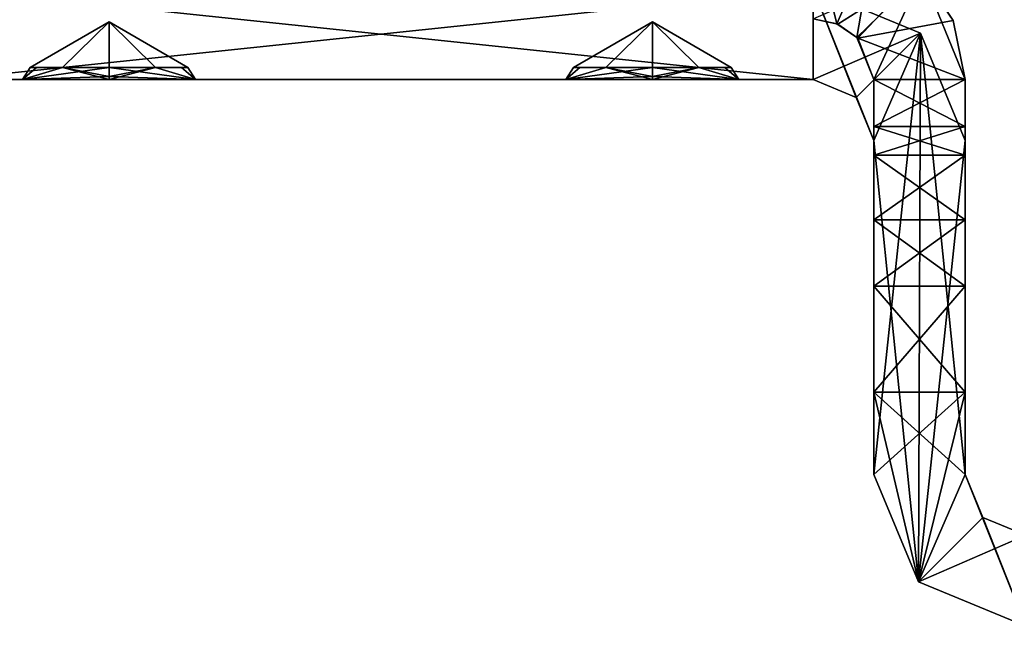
# Model space of a CAD drawing. Header units: millimetres. Extents: x -269 to 269, y -42 to 464.
# Tile 4 of 256: x -245.07 to -228.85, y -31.5 to -21.51. Entities that reach past the tile are written whole.
import ezdxf

# ---------------------------------------------------------------- set-up
doc = ezdxf.new("R2010")
doc.units = ezdxf.units.MM
doc.header["$LTSCALE"] = 65.185185
for name, color, linetype in [('449', 7, 'CONTINUOUS'), ('450', 7, 'CONTINUOUS'), ('451', 7, 'CONTINUOUS'), ('452', 7, 'CONTINUOUS'), ('453', 7, 'CONTINUOUS'), ('454', 7, 'CONTINUOUS'), ('455', 7, 'CONTINUOUS'), ('456', 7, 'CONTINUOUS'), ('457', 7, 'CONTINUOUS'), ('458', 7, 'CONTINUOUS'), ('459', 7, 'CONTINUOUS'), ('460', 7, 'CONTINUOUS'), ('461', 7, 'CONTINUOUS'), ('462', 7, 'CONTINUOUS'), ('546', 7, 'CONTINUOUS'), ('547', 7, 'CONTINUOUS'), ('568', 7, 'CONTINUOUS'), ('570', 7, 'CONTINUOUS'), ('579', 7, 'CONTINUOUS'), ('580', 7, 'CONTINUOUS'), ('581', 7, 'CONTINUOUS'), ('582', 7, 'CONTINUOUS'), ('588', 7, 'CONTINUOUS'), ('589', 7, 'CONTINUOUS'), ('590', 7, 'CONTINUOUS'), ('665', 7, 'CONTINUOUS'), ('666', 7, 'CONTINUOUS'), ('667', 7, 'CONTINUOUS'), ('668', 7, 'CONTINUOUS'), ('669', 7, 'CONTINUOUS'), ('670', 7, 'CONTINUOUS'), ('671', 7, 'CONTINUOUS'), ('672', 7, 'CONTINUOUS'), ('673', 7, 'CONTINUOUS'), ('674', 7, 'CONTINUOUS'), ('675', 7, 'CONTINUOUS'), ('676', 7, 'CONTINUOUS'), ('677', 7, 'CONTINUOUS'), ('678', 7, 'CONTINUOUS'), ('679', 7, 'CONTINUOUS'), ('680', 7, 'CONTINUOUS'), ('681', 7, 'CONTINUOUS'), ('682', 7, 'CONTINUOUS')]:
    doc.layers.add(name, color=color, linetype=linetype)

msp = doc.modelspace()

# ---------------------------------------------------------------- linework, layer by layer
at = {"layer": '449', "color": 250, "linetype": 'Continuous', "true_color": 0x404040}
for points in [[(-232, -21.5, -19.16), (-232, -21.5, -88.84), (-231.595, -21.586, -88.82), (-232, -21.5, -19.16)], [(-232, -21.5, -19.16), (-231.595, -21.586, -88.82), (-231.611, -21.579, -19.179), (-232, -21.5, -19.16)], [(-231.611, -21.579, -19.179), (-231.595, -21.586, -88.82), (-231.282, -21.804, -19.207), (-231.611, -21.579, -19.179)], [(-231.595, -21.586, -88.82), (-231.268, -21.819, -88.792), (-231.282, -21.804, -19.207), (-231.595, -21.586, -88.82)], [(-231.268, -21.819, -88.792), (-231, -22.5, -88.85), (-231.282, -21.804, -19.207), (-231.268, -21.819, -88.792)], [(-231.282, -21.804, -19.207), (-231, -22.5, -88.85), (-231, -22.5, -19.15), (-231.282, -21.804, -19.207)]]:
    msp.add_3dface(points, dxfattribs=at)
at = {"layer": '450', "color": 250, "linetype": 'Continuous', "true_color": 0x404040}
for points in [[(-231.595, -21.586, -88.82), (-232, -21.5, -88.84), (-230.24, -20.724, -88.794), (-231.595, -21.586, -88.82)], [(-231.268, -21.819, -88.792), (-231.595, -21.586, -88.82), (-230.24, -20.724, -88.794), (-231.268, -21.819, -88.792)], [(-229.698, -21.526, -88.79), (-231.268, -21.819, -88.792), (-230.24, -20.724, -88.794), (-229.698, -21.526, -88.79)], [(-229.5, -22.5, -88.85), (-231.268, -21.819, -88.792), (-229.698, -21.526, -88.79), (-229.5, -22.5, -88.85)], [(-231, -22.5, -88.85), (-231.268, -21.819, -88.792), (-229.5, -22.5, -88.85), (-231, -22.5, -88.85)]]:
    msp.add_3dface(points, dxfattribs=at)
at = {"layer": '451', "color": 250, "linetype": 'Continuous', "true_color": 0x404040}
for points in [[(-231, -22.5, -88.85), (-229.5, -22.5, -88.85), (-229.5, -23.269, -89.173), (-231, -22.5, -88.85)], [(-231, -22.5, -88.85), (-229.5, -23.269, -89.173), (-231, -23.269, -89.173), (-231, -22.5, -88.85)], [(-229.5, -23.746, -89.856), (-231, -23.746, -89.856), (-231, -23.269, -89.173), (-229.5, -23.746, -89.856)], [(-229.5, -23.269, -89.173), (-229.5, -23.746, -89.856), (-231, -23.269, -89.173), (-229.5, -23.269, -89.173)]]:
    msp.add_3dface(points, dxfattribs=at)
at = {"layer": '452', "color": 250, "linetype": 'Continuous', "true_color": 0x404040}
for points in [[(-231, -23.746, -89.856), (-229.5, -23.746, -89.856), (-229.5, -24.807, -92.968), (-231, -23.746, -89.856)], [(-231, -23.746, -89.856), (-229.5, -24.807, -92.968), (-231, -24.807, -92.968), (-231, -23.746, -89.856)]]:
    msp.add_3dface(points, dxfattribs=at)
at = {"layer": '453', "color": 250, "linetype": 'Continuous', "true_color": 0x404040}
for points in [[(-231, -24.807, -92.968), (-229.5, -24.807, -92.968), (-229.5, -25.901, -94.44), (-231, -24.807, -92.968)], [(-231, -24.807, -92.968), (-229.5, -25.901, -94.44), (-231, -25.901, -94.44), (-231, -24.807, -92.968)], [(-229.5, -27.647, -95), (-231, -27.647, -95), (-231, -25.901, -94.44), (-229.5, -27.647, -95)], [(-229.5, -25.901, -94.44), (-229.5, -27.647, -95), (-231, -25.901, -94.44), (-229.5, -25.901, -94.44)]]:
    msp.add_3dface(points, dxfattribs=at)
at = {"layer": '454', "color": 250, "linetype": 'Continuous', "true_color": 0x404040}
for points in [[(-231, -27.647, -95), (-229.5, -27.647, -95), (-231, -29, -95), (-231, -27.647, -95)], [(-231, -29, -95), (-229.5, -27.647, -95), (-230.268, -30.768, -95), (-231, -29, -95)], [(-230.268, -30.768, -95), (-229.5, -27.647, -95), (-229.5, -29, -95), (-230.268, -30.768, -95)], [(-229.207, -29.707, -95), (-230.268, -30.768, -95), (-229.5, -29, -95), (-229.207, -29.707, -95)], [(-228.5, -30, -95), (-230.268, -30.768, -95), (-229.207, -29.707, -95), (-228.5, -30, -95)], [(-228.5, -31.5, -95), (-230.268, -30.768, -95), (-228.5, -30, -95), (-228.5, -31.5, -95)]]:
    msp.add_3dface(points, dxfattribs=at)
at = {"layer": '455', "color": 250, "linetype": 'Continuous', "true_color": 0x404040}
for points in [[(-231, -29, -95), (-230.268, -30.768, -95), (-231, -29, -13), (-231, -29, -95)], [(-231, -29, -13), (-230.268, -30.768, -95), (-230.268, -30.768, -13), (-231, -29, -13)], [(-230.268, -30.768, -95), (-228.5, -31.5, -95), (-230.268, -30.768, -13), (-230.268, -30.768, -95)], [(-228.5, -31.5, -95), (-228.5, -31.5, -13), (-230.268, -30.768, -13), (-228.5, -31.5, -95)]]:
    msp.add_3dface(points, dxfattribs=at)
at = {"layer": '456', "color": 250, "linetype": 'Continuous', "true_color": 0x404040}
for points in [[(-231, -29, -13), (-230.268, -30.768, -13), (-231, -27.647, -13), (-231, -29, -13)], [(-231, -27.647, -13), (-230.268, -30.768, -13), (-229.5, -29, -13), (-231, -27.647, -13)], [(-229.5, -27.647, -13), (-231, -27.647, -13), (-229.5, -29, -13), (-229.5, -27.647, -13)], [(-230.268, -30.768, -13), (-228.5, -31.5, -13), (-229.5, -29, -13), (-230.268, -30.768, -13)], [(-229.5, -29, -13), (-228.5, -31.5, -13), (-229.207, -29.707, -13), (-229.5, -29, -13)], [(-229.207, -29.707, -13), (-228.5, -31.5, -13), (-228.5, -30, -13), (-229.207, -29.707, -13)]]:
    msp.add_3dface(points, dxfattribs=at)
at = {"layer": '457', "color": 250, "linetype": 'Continuous', "true_color": 0x404040}
for points in [[(-231, -22.5, -19.15), (-231, -22.5, -88.85), (-231, -23.269, -18.827), (-231, -22.5, -19.15)], [(-231, -22.5, -88.85), (-231, -23.269, -89.173), (-231, -29, -13), (-231, -22.5, -88.85)], [(-231, -22.5, -88.85), (-231, -29, -13), (-231, -23.269, -18.827), (-231, -22.5, -88.85)], [(-231, -23.269, -89.173), (-231, -23.746, -89.856), (-231, -29, -13), (-231, -23.269, -89.173)], [(-231, -23.269, -18.827), (-231, -29, -13), (-231, -23.746, -18.144), (-231, -23.269, -18.827)], [(-231, -23.746, -89.856), (-231, -24.807, -92.968), (-231, -29, -13), (-231, -23.746, -89.856)], [(-231, -23.746, -18.144), (-231, -29, -13), (-231, -24.807, -15.032), (-231, -23.746, -18.144)], [(-231, -24.807, -92.968), (-231, -25.901, -94.44), (-231, -29, -13), (-231, -24.807, -92.968)], [(-231, -24.807, -15.032), (-231, -29, -13), (-231, -25.901, -13.56), (-231, -24.807, -15.032)], [(-231, -25.901, -94.44), (-231, -27.647, -95), (-231, -29, -13), (-231, -25.901, -94.44)], [(-231, -29, -13), (-231, -27.647, -13), (-231, -25.901, -13.56), (-231, -29, -13)], [(-231, -27.647, -95), (-231, -29, -95), (-231, -29, -13), (-231, -27.647, -95)]]:
    msp.add_3dface(points, dxfattribs=at)
at = {"layer": '458', "color": 250, "linetype": 'Continuous', "true_color": 0x404040}
for points in [[(-231, -22.5, -19.15), (-231, -23.269, -18.827), (-229.5, -22.5, -19.15), (-231, -22.5, -19.15)], [(-229.5, -22.5, -19.15), (-231, -23.269, -18.827), (-229.5, -23.269, -18.827), (-229.5, -22.5, -19.15)], [(-231, -23.269, -18.827), (-231, -23.746, -18.144), (-229.5, -23.269, -18.827), (-231, -23.269, -18.827)], [(-229.5, -23.269, -18.827), (-231, -23.746, -18.144), (-229.5, -23.746, -18.144), (-229.5, -23.269, -18.827)]]:
    msp.add_3dface(points, dxfattribs=at)
at = {"layer": '459', "color": 250, "linetype": 'Continuous', "true_color": 0x404040}
for points in [[(-232, -20, -19.16), (-232, -21.5, -19.16), (-231.611, -21.579, -19.179), (-232, -20, -19.16)], [(-232, -20, -19.16), (-231.611, -21.579, -19.179), (-231.007, -20.206, -19.18), (-232, -20, -19.16)], [(-231.611, -21.579, -19.179), (-231.282, -21.804, -19.207), (-231.007, -20.206, -19.18), (-231.611, -21.579, -19.179)], [(-231.007, -20.206, -19.18), (-231.282, -21.804, -19.207), (-230.206, -20.759, -19.207), (-231.007, -20.206, -19.18)], [(-231.282, -21.804, -19.207), (-231, -22.5, -19.15), (-230.206, -20.759, -19.207), (-231.282, -21.804, -19.207)], [(-231, -22.5, -19.15), (-229.5, -22.5, -19.15), (-230.206, -20.759, -19.207), (-231, -22.5, -19.15)]]:
    msp.add_3dface(points, dxfattribs=at)
at = {"layer": '460', "color": 250, "linetype": 'Continuous', "true_color": 0x404040}
for points in [[(-229.698, -21.526, -88.79), (-230.24, -20.724, -88.794), (-230.206, -20.759, -19.207), (-229.698, -21.526, -88.79)], [(-229.5, -22.5, -19.15), (-229.698, -21.526, -88.79), (-230.206, -20.759, -19.207), (-229.5, -22.5, -19.15)], [(-229.5, -22.5, -88.85), (-229.698, -21.526, -88.79), (-229.5, -22.5, -19.15), (-229.5, -22.5, -88.85)]]:
    msp.add_3dface(points, dxfattribs=at)
at = {"layer": '461', "color": 250, "linetype": 'Continuous', "true_color": 0x404040}
for points in [[(-229.5, -23.269, -89.173), (-229.5, -22.5, -88.85), (-229.5, -22.5, -19.15), (-229.5, -23.269, -89.173)], [(-229.5, -29, -95), (-229.5, -23.269, -89.173), (-229.5, -22.5, -19.15), (-229.5, -29, -95)], [(-229.5, -29, -95), (-229.5, -22.5, -19.15), (-229.5, -23.269, -18.827), (-229.5, -29, -95)], [(-229.5, -23.746, -89.856), (-229.5, -23.269, -89.173), (-229.5, -29, -95), (-229.5, -23.746, -89.856)], [(-229.5, -29, -95), (-229.5, -23.269, -18.827), (-229.5, -23.746, -18.144), (-229.5, -29, -95)], [(-229.5, -24.807, -92.968), (-229.5, -23.746, -89.856), (-229.5, -29, -95), (-229.5, -24.807, -92.968)], [(-229.5, -29, -95), (-229.5, -23.746, -18.144), (-229.5, -24.807, -15.032), (-229.5, -29, -95)], [(-229.5, -25.901, -94.44), (-229.5, -24.807, -92.968), (-229.5, -29, -95), (-229.5, -25.901, -94.44)], [(-229.5, -25.901, -13.56), (-229.5, -29, -95), (-229.5, -24.807, -15.032), (-229.5, -25.901, -13.56)], [(-229.5, -27.647, -95), (-229.5, -25.901, -94.44), (-229.5, -29, -95), (-229.5, -27.647, -95)], [(-229.5, -27.647, -13), (-229.5, -29, -95), (-229.5, -25.901, -13.56), (-229.5, -27.647, -13)], [(-229.5, -29, -95), (-229.5, -27.647, -13), (-229.5, -29, -13), (-229.5, -29, -95)]]:
    msp.add_3dface(points, dxfattribs=at)
at = {"layer": '462', "color": 250, "linetype": 'Continuous', "true_color": 0x404040}
for points in [[(-229.207, -29.707, -95), (-229.5, -29, -95), (-229.207, -29.707, -13), (-229.207, -29.707, -95)], [(-229.5, -29, -95), (-229.5, -29, -13), (-229.207, -29.707, -13), (-229.5, -29, -95)], [(-228.5, -30, -95), (-229.207, -29.707, -95), (-228.5, -30, -13), (-228.5, -30, -95)], [(-229.207, -29.707, -95), (-229.207, -29.707, -13), (-228.5, -30, -13), (-229.207, -29.707, -95)]]:
    msp.add_3dface(points, dxfattribs=at)
at = {"layer": '546', "color": 250, "linetype": 'Continuous', "true_color": 0x404040}
for points in [[(-231, -24.807, -15.032), (-231, -25.901, -13.56), (-229.5, -24.807, -15.032), (-231, -24.807, -15.032)], [(-231, -25.901, -13.56), (-229.5, -25.901, -13.56), (-229.5, -24.807, -15.032), (-231, -25.901, -13.56)], [(-231, -27.647, -13), (-229.5, -27.647, -13), (-229.5, -25.901, -13.56), (-231, -27.647, -13)], [(-231, -25.901, -13.56), (-231, -27.647, -13), (-229.5, -25.901, -13.56), (-231, -25.901, -13.56)]]:
    msp.add_3dface(points, dxfattribs=at)
at = {"layer": '547', "color": 250, "linetype": 'Continuous', "true_color": 0x404040}
for points in [[(-231, -23.746, -18.144), (-231, -24.807, -15.032), (-229.5, -23.746, -18.144), (-231, -23.746, -18.144)], [(-229.5, -23.746, -18.144), (-231, -24.807, -15.032), (-229.5, -24.807, -15.032), (-229.5, -23.746, -18.144)]]:
    msp.add_3dface(points, dxfattribs=at)
at = {"layer": '568', "color": 250, "linetype": 'Continuous', "true_color": 0x404040}
for points in [[(-232, -21, -269), (-246.25, -21, -269), (-232, -22.5, -269), (-232, -21, -269)], [(-232, -22.5, -269), (-246.25, -21, -269), (-246.25, -22.5, -269), (-232, -22.5, -269)], [(-230.232, -21.732, -269), (-232, -21, -269), (-231, -23.5, -269), (-230.232, -21.732, -269)], [(-231, -23.5, -269), (-232, -21, -269), (-231.293, -22.793, -269), (-231, -23.5, -269)], [(-231.293, -22.793, -269), (-232, -21, -269), (-232, -22.5, -269), (-231.293, -22.793, -269)], [(-230.268, -30.768, -269), (-230.232, -21.732, -269), (-231, -23.5, -269), (-230.268, -30.768, -269)], [(-229.5, -29, -269), (-230.232, -21.732, -269), (-230.268, -30.768, -269), (-229.5, -29, -269)], [(-229.5, -23.5, -269), (-230.232, -21.732, -269), (-229.5, -29, -269), (-229.5, -23.5, -269)], [(-231, -29, -269), (-230.268, -30.768, -269), (-231, -23.5, -269), (-231, -29, -269)], [(-228.5, -31.5, -269), (-229.5, -29, -269), (-230.268, -30.768, -269), (-228.5, -31.5, -269)], [(-229.207, -29.707, -269), (-229.5, -29, -269), (-228.5, -31.5, -269), (-229.207, -29.707, -269)], [(-228.5, -30, -269), (-229.207, -29.707, -269), (-228.5, -31.5, -269), (-228.5, -30, -269)]]:
    msp.add_3dface(points, dxfattribs=at)
at = {"layer": '570', "color": 250, "linetype": 'Continuous', "true_color": 0x404040}
for points in [[(-246.25, -21, -335), (-232, -21, -335), (-246.25, -22.5, -335), (-246.25, -21, -335)], [(-246.25, -22.5, -335), (-232, -21, -335), (-232, -22.5, -335), (-246.25, -22.5, -335)], [(-232, -22.5, -335), (-232, -21, -335), (-230.232, -21.732, -335), (-232, -22.5, -335)], [(-231.293, -22.793, -335), (-232, -22.5, -335), (-230.232, -21.732, -335), (-231.293, -22.793, -335)], [(-231, -23.5, -335), (-231.293, -22.793, -335), (-230.232, -21.732, -335), (-231, -23.5, -335)], [(-231, -29, -335), (-231, -23.5, -335), (-230.232, -21.732, -335), (-231, -29, -335)], [(-230.268, -30.768, -335), (-231, -29, -335), (-230.232, -21.732, -335), (-230.268, -30.768, -335)], [(-229.5, -23.5, -335), (-230.268, -30.768, -335), (-230.232, -21.732, -335), (-229.5, -23.5, -335)], [(-229.5, -29, -335), (-230.268, -30.768, -335), (-229.5, -23.5, -335), (-229.5, -29, -335)], [(-229.207, -29.707, -335), (-230.268, -30.768, -335), (-229.5, -29, -335), (-229.207, -29.707, -335)], [(-228.5, -30, -335), (-230.268, -30.768, -335), (-229.207, -29.707, -335), (-228.5, -30, -335)], [(-228.5, -31.5, -335), (-230.268, -30.768, -335), (-228.5, -30, -335), (-228.5, -31.5, -335)]]:
    msp.add_3dface(points, dxfattribs=at)
at = {"layer": '579', "color": 250, "linetype": 'Continuous', "true_color": 0x404040}
for points in [[(-232, -22.5, -269), (-246.25, -22.5, -269), (-243.6, -22.5, -271.355), (-232, -22.5, -269)], [(-246.25, -22.5, -269), (-246.25, -22.5, -335), (-245.026, -22.5, -272.179), (-246.25, -22.5, -269)], [(-243.6, -22.5, -271.355), (-246.25, -22.5, -269), (-245.026, -22.5, -272.179), (-243.6, -22.5, -271.355)], [(-246.25, -22.5, -335), (-232, -22.5, -335), (-234.65, -22.5, -332.645), (-246.25, -22.5, -335)], [(-246.25, -22.5, -335), (-234.65, -22.5, -332.645), (-243.6, -22.5, -332.645), (-246.25, -22.5, -335)], [(-245.026, -22.5, -272.179), (-246.25, -22.5, -335), (-245.025, -22.5, -273.823), (-245.026, -22.5, -272.179)], [(-245.025, -22.5, -273.823), (-246.25, -22.5, -335), (-245.026, -22.5, -301.179), (-245.025, -22.5, -273.823)], [(-245.026, -22.5, -301.179), (-246.25, -22.5, -335), (-245.025, -22.5, -302.823), (-245.026, -22.5, -301.179)], [(-245.025, -22.5, -302.823), (-246.25, -22.5, -335), (-243.6, -22.5, -303.645), (-245.025, -22.5, -302.823)], [(-243.6, -22.5, -303.645), (-246.25, -22.5, -335), (-245.026, -22.5, -330.179), (-243.6, -22.5, -303.645)], [(-245.026, -22.5, -330.179), (-246.25, -22.5, -335), (-245.025, -22.5, -331.823), (-245.026, -22.5, -330.179)], [(-245.025, -22.5, -331.823), (-246.25, -22.5, -335), (-243.6, -22.5, -332.645), (-245.025, -22.5, -331.823)], [(-234.65, -22.5, -274.645), (-243.6, -22.5, -274.645), (-245.026, -22.5, -301.179), (-234.65, -22.5, -274.645)], [(-243.6, -22.5, -300.355), (-234.65, -22.5, -274.645), (-245.026, -22.5, -301.179), (-243.6, -22.5, -300.355)], [(-234.65, -22.5, -303.645), (-243.6, -22.5, -303.645), (-245.026, -22.5, -330.179), (-234.65, -22.5, -303.645)], [(-243.6, -22.5, -329.355), (-234.65, -22.5, -303.645), (-245.026, -22.5, -330.179), (-243.6, -22.5, -329.355)], [(-243.6, -22.5, -274.645), (-245.025, -22.5, -273.823), (-245.026, -22.5, -301.179), (-243.6, -22.5, -274.645)], [(-234.65, -22.5, -271.355), (-232, -22.5, -269), (-243.6, -22.5, -271.355), (-234.65, -22.5, -271.355)], [(-234.65, -22.5, -271.355), (-243.6, -22.5, -271.355), (-242.175, -22.5, -272.177), (-234.65, -22.5, -271.355)], [(-234.65, -22.5, -274.645), (-236.075, -22.5, -273.823), (-243.6, -22.5, -274.645), (-234.65, -22.5, -274.645)], [(-243.6, -22.5, -274.645), (-236.075, -22.5, -273.823), (-242.174, -22.5, -273.821), (-243.6, -22.5, -274.645)], [(-233.224, -22.5, -273.821), (-234.65, -22.5, -274.645), (-243.6, -22.5, -300.355), (-233.224, -22.5, -273.821)], [(-234.65, -22.5, -300.355), (-233.224, -22.5, -273.821), (-243.6, -22.5, -300.355), (-234.65, -22.5, -300.355)], [(-234.65, -22.5, -300.355), (-243.6, -22.5, -300.355), (-242.175, -22.5, -301.177), (-234.65, -22.5, -300.355)], [(-234.65, -22.5, -303.645), (-236.075, -22.5, -302.823), (-243.6, -22.5, -303.645), (-234.65, -22.5, -303.645)], [(-243.6, -22.5, -303.645), (-236.075, -22.5, -302.823), (-242.174, -22.5, -302.821), (-243.6, -22.5, -303.645)], [(-233.224, -22.5, -302.821), (-234.65, -22.5, -303.645), (-243.6, -22.5, -329.355), (-233.224, -22.5, -302.821)], [(-234.65, -22.5, -329.355), (-233.224, -22.5, -302.821), (-243.6, -22.5, -329.355), (-234.65, -22.5, -329.355)], [(-234.65, -22.5, -329.355), (-243.6, -22.5, -329.355), (-242.175, -22.5, -330.177), (-234.65, -22.5, -329.355)], [(-234.65, -22.5, -332.645), (-236.075, -22.5, -331.823), (-243.6, -22.5, -332.645), (-234.65, -22.5, -332.645)], [(-243.6, -22.5, -332.645), (-236.075, -22.5, -331.823), (-242.174, -22.5, -331.821), (-243.6, -22.5, -332.645)], [(-236.076, -22.5, -272.179), (-234.65, -22.5, -271.355), (-242.175, -22.5, -272.177), (-236.076, -22.5, -272.179)], [(-242.174, -22.5, -273.821), (-236.076, -22.5, -272.179), (-242.175, -22.5, -272.177), (-242.174, -22.5, -273.821)], [(-236.076, -22.5, -301.179), (-234.65, -22.5, -300.355), (-242.175, -22.5, -301.177), (-236.076, -22.5, -301.179)], [(-242.174, -22.5, -302.821), (-236.076, -22.5, -301.179), (-242.175, -22.5, -301.177), (-242.174, -22.5, -302.821)], [(-236.076, -22.5, -330.179), (-234.65, -22.5, -329.355), (-242.175, -22.5, -330.177), (-236.076, -22.5, -330.179)], [(-242.174, -22.5, -331.821), (-236.076, -22.5, -330.179), (-242.175, -22.5, -330.177), (-242.174, -22.5, -331.821)], [(-236.075, -22.5, -273.823), (-236.076, -22.5, -272.179), (-242.174, -22.5, -273.821), (-236.075, -22.5, -273.823)], [(-236.075, -22.5, -302.823), (-236.076, -22.5, -301.179), (-242.174, -22.5, -302.821), (-236.075, -22.5, -302.823)], [(-236.075, -22.5, -331.823), (-236.076, -22.5, -330.179), (-242.174, -22.5, -331.821), (-236.075, -22.5, -331.823)], [(-232, -22.5, -269), (-234.65, -22.5, -271.355), (-233.225, -22.5, -272.177), (-232, -22.5, -269)], [(-232, -22.5, -269), (-233.224, -22.5, -273.821), (-234.65, -22.5, -300.355), (-232, -22.5, -269)], [(-232, -22.5, -269), (-234.65, -22.5, -300.355), (-233.225, -22.5, -301.177), (-232, -22.5, -269)], [(-234.65, -22.5, -332.645), (-232, -22.5, -335), (-233.224, -22.5, -331.821), (-234.65, -22.5, -332.645)], [(-233.224, -22.5, -302.821), (-234.65, -22.5, -329.355), (-233.225, -22.5, -330.177), (-233.224, -22.5, -302.821)], [(-233.224, -22.5, -273.821), (-232, -22.5, -269), (-233.225, -22.5, -272.177), (-233.224, -22.5, -273.821)], [(-233.224, -22.5, -302.821), (-232, -22.5, -269), (-233.225, -22.5, -301.177), (-233.224, -22.5, -302.821)], [(-232, -22.5, -269), (-233.224, -22.5, -302.821), (-233.225, -22.5, -330.177), (-232, -22.5, -269)], [(-233.224, -22.5, -331.821), (-232, -22.5, -269), (-233.225, -22.5, -330.177), (-233.224, -22.5, -331.821)], [(-232, -22.5, -335), (-232, -22.5, -269), (-233.224, -22.5, -331.821), (-232, -22.5, -335)]]:
    msp.add_3dface(points, dxfattribs=at)
at = {"layer": '580', "color": 250, "linetype": 'Continuous', "true_color": 0x404040}
for points in [[(-231.293, -22.793, -269), (-232, -22.5, -269), (-231.293, -22.793, -335), (-231.293, -22.793, -269)], [(-232, -22.5, -269), (-232, -22.5, -335), (-231.293, -22.793, -335), (-232, -22.5, -269)], [(-231, -23.5, -269), (-231.293, -22.793, -269), (-231, -23.5, -335), (-231, -23.5, -269)], [(-231.293, -22.793, -269), (-231.293, -22.793, -335), (-231, -23.5, -335), (-231.293, -22.793, -269)]]:
    msp.add_3dface(points, dxfattribs=at)
at = {"layer": '581', "color": 250, "linetype": 'Continuous', "true_color": 0x404040}
for points in [[(-231, -29, -269), (-231, -23.5, -269), (-231, -23.5, -335), (-231, -29, -269)], [(-231, -29, -269), (-231, -23.5, -335), (-231, -29, -335), (-231, -29, -269)]]:
    msp.add_3dface(points, dxfattribs=at)
at = {"layer": '582', "color": 250, "linetype": 'Continuous', "true_color": 0x404040}
for points in [[(-230.268, -30.768, -269), (-231, -29, -269), (-230.268, -30.768, -335), (-230.268, -30.768, -269)], [(-231, -29, -269), (-231, -29, -335), (-230.268, -30.768, -335), (-231, -29, -269)], [(-228.5, -31.5, -269), (-230.268, -30.768, -269), (-228.5, -31.5, -335), (-228.5, -31.5, -269)], [(-230.268, -30.768, -269), (-230.268, -30.768, -335), (-228.5, -31.5, -335), (-230.268, -30.768, -269)]]:
    msp.add_3dface(points, dxfattribs=at)
at = {"layer": '588', "color": 250, "linetype": 'Continuous', "true_color": 0x404040}
for points in [[(-229.5, -29, -269), (-229.207, -29.707, -269), (-229.5, -29, -335), (-229.5, -29, -269)], [(-229.207, -29.707, -269), (-229.207, -29.707, -335), (-229.5, -29, -335), (-229.207, -29.707, -269)], [(-229.207, -29.707, -269), (-228.5, -30, -269), (-229.207, -29.707, -335), (-229.207, -29.707, -269)], [(-228.5, -30, -269), (-228.5, -30, -335), (-229.207, -29.707, -335), (-228.5, -30, -269)]]:
    msp.add_3dface(points, dxfattribs=at)
at = {"layer": '589', "color": 250, "linetype": 'Continuous', "true_color": 0x404040}
for points in [[(-229.5, -23.5, -269), (-229.5, -29, -269), (-229.5, -29, -335), (-229.5, -23.5, -269)], [(-229.5, -23.5, -269), (-229.5, -29, -335), (-229.5, -23.5, -335), (-229.5, -23.5, -269)]]:
    msp.add_3dface(points, dxfattribs=at)
at = {"layer": '590', "color": 250, "linetype": 'Continuous', "true_color": 0x404040}
for points in [[(-232, -21, -335), (-232, -21, -269), (-230.232, -21.732, -269), (-232, -21, -335)], [(-232, -21, -335), (-230.232, -21.732, -269), (-230.232, -21.732, -335), (-232, -21, -335)], [(-230.232, -21.732, -269), (-229.5, -23.5, -269), (-230.232, -21.732, -335), (-230.232, -21.732, -269)], [(-229.5, -23.5, -269), (-229.5, -23.5, -335), (-230.232, -21.732, -335), (-229.5, -23.5, -269)]]:
    msp.add_3dface(points, dxfattribs=at)
at = {"layer": '665', "color": 250, "linetype": 'Continuous', "true_color": 0x404040}
for points in [[(-236.076, -22.5, -272.179), (-236.075, -22.5, -273.823), (-235.844, -22.3, -272.487), (-236.076, -22.5, -272.179)], [(-234.65, -22.3, -271.701), (-236.076, -22.5, -272.179), (-235.417, -22.3, -271.951), (-234.65, -22.3, -271.701)], [(-236.076, -22.5, -272.179), (-234.65, -22.3, -271.701), (-234.65, -22.446, -271.555), (-236.076, -22.5, -272.179)], [(-235.417, -22.3, -271.951), (-236.076, -22.5, -272.179), (-235.844, -22.3, -272.487), (-235.417, -22.3, -271.951)], [(-236.075, -22.5, -273.823), (-234.65, -22.5, -274.645), (-235.415, -22.3, -274.05), (-236.075, -22.5, -273.823)], [(-235.844, -22.3, -272.487), (-236.075, -22.5, -273.823), (-235.949, -22.3, -273.001), (-235.844, -22.3, -272.487)], [(-235.949, -22.3, -273.001), (-236.075, -22.5, -273.823), (-235.843, -22.3, -273.514), (-235.949, -22.3, -273.001)], [(-235.843, -22.3, -273.514), (-236.075, -22.5, -273.823), (-235.415, -22.3, -274.05), (-235.843, -22.3, -273.514)], [(-235.415, -22.3, -274.05), (-234.65, -22.5, -274.645), (-234.65, -22.446, -274.445), (-235.415, -22.3, -274.05)], [(-234.65, -22.3, -274.299), (-235.415, -22.3, -274.05), (-234.65, -22.446, -274.445), (-234.65, -22.3, -274.299)], [(-234.65, -22.5, -271.355), (-236.076, -22.5, -272.179), (-234.65, -22.446, -271.555), (-234.65, -22.5, -271.355)]]:
    msp.add_3dface(points, dxfattribs=at)
at = {"layer": '666', "color": 250, "linetype": 'Continuous', "true_color": 0x404040}
for points in [[(-233.225, -22.5, -272.177), (-234.65, -22.5, -271.355), (-233.885, -22.3, -271.95), (-233.225, -22.5, -272.177)], [(-234.65, -22.5, -271.355), (-234.65, -22.446, -271.555), (-233.885, -22.3, -271.95), (-234.65, -22.5, -271.355)], [(-233.224, -22.5, -273.821), (-234.65, -22.3, -274.299), (-234.65, -22.446, -274.445), (-233.224, -22.5, -273.821)], [(-234.65, -22.3, -274.299), (-233.224, -22.5, -273.821), (-233.883, -22.3, -274.049), (-234.65, -22.3, -274.299)], [(-234.65, -22.446, -271.555), (-234.65, -22.3, -271.701), (-233.885, -22.3, -271.95), (-234.65, -22.446, -271.555)], [(-233.457, -22.3, -272.486), (-233.225, -22.5, -272.177), (-233.885, -22.3, -271.95), (-233.457, -22.3, -272.486)], [(-233.883, -22.3, -274.049), (-233.224, -22.5, -273.821), (-233.456, -22.3, -273.513), (-233.883, -22.3, -274.049)], [(-233.351, -22.3, -272.999), (-233.225, -22.5, -272.177), (-233.457, -22.3, -272.486), (-233.351, -22.3, -272.999)], [(-233.224, -22.5, -273.821), (-233.225, -22.5, -272.177), (-233.456, -22.3, -273.513), (-233.224, -22.5, -273.821)], [(-233.456, -22.3, -273.513), (-233.225, -22.5, -272.177), (-233.351, -22.3, -272.999), (-233.456, -22.3, -273.513)], [(-234.65, -22.5, -274.645), (-233.224, -22.5, -273.821), (-234.65, -22.446, -274.445), (-234.65, -22.5, -274.645)]]:
    msp.add_3dface(points, dxfattribs=at)
at = {"layer": '667', "color": 250, "linetype": 'Continuous', "true_color": 0x404040}
for points in [[(-235.417, -22.3, -271.951), (-235.949, -22.3, -273.001), (-234.65, -21.55, -273), (-235.417, -22.3, -271.951)], [(-235.949, -22.3, -273.001), (-234.65, -22.3, -274.299), (-234.65, -21.55, -273), (-235.949, -22.3, -273.001)], [(-234.65, -22.3, -271.701), (-235.417, -22.3, -271.951), (-234.65, -21.55, -273), (-234.65, -22.3, -271.701)], [(-233.351, -22.3, -272.999), (-234.65, -22.3, -271.701), (-234.65, -21.55, -273), (-233.351, -22.3, -272.999)], [(-234.65, -22.3, -274.299), (-233.883, -22.3, -274.049), (-234.65, -21.55, -273), (-234.65, -22.3, -274.299)], [(-233.883, -22.3, -274.049), (-233.351, -22.3, -272.999), (-234.65, -21.55, -273), (-233.883, -22.3, -274.049)], [(-235.417, -22.3, -271.951), (-235.844, -22.3, -272.487), (-235.949, -22.3, -273.001), (-235.417, -22.3, -271.951)], [(-235.949, -22.3, -273.001), (-235.843, -22.3, -273.514), (-235.415, -22.3, -274.05), (-235.949, -22.3, -273.001)], [(-235.949, -22.3, -273.001), (-235.415, -22.3, -274.05), (-234.65, -22.3, -274.299), (-235.949, -22.3, -273.001)], [(-234.65, -22.3, -271.701), (-233.351, -22.3, -272.999), (-233.885, -22.3, -271.95), (-234.65, -22.3, -271.701)], [(-233.351, -22.3, -272.999), (-233.457, -22.3, -272.486), (-233.885, -22.3, -271.95), (-233.351, -22.3, -272.999)], [(-233.883, -22.3, -274.049), (-233.456, -22.3, -273.513), (-233.351, -22.3, -272.999), (-233.883, -22.3, -274.049)]]:
    msp.add_3dface(points, dxfattribs=at)
at = {"layer": '668', "color": 250, "linetype": 'Continuous', "true_color": 0x404040}
for points in [[(-236.076, -22.5, -301.179), (-236.075, -22.5, -302.823), (-235.844, -22.3, -301.487), (-236.076, -22.5, -301.179)], [(-234.65, -22.3, -300.701), (-236.076, -22.5, -301.179), (-235.417, -22.3, -300.951), (-234.65, -22.3, -300.701)], [(-236.076, -22.5, -301.179), (-234.65, -22.3, -300.701), (-234.65, -22.446, -300.555), (-236.076, -22.5, -301.179)], [(-235.417, -22.3, -300.951), (-236.076, -22.5, -301.179), (-235.844, -22.3, -301.487), (-235.417, -22.3, -300.951)], [(-236.075, -22.5, -302.823), (-234.65, -22.5, -303.645), (-235.415, -22.3, -303.05), (-236.075, -22.5, -302.823)], [(-235.844, -22.3, -301.487), (-236.075, -22.5, -302.823), (-235.949, -22.3, -302.001), (-235.844, -22.3, -301.487)], [(-235.949, -22.3, -302.001), (-236.075, -22.5, -302.823), (-235.843, -22.3, -302.514), (-235.949, -22.3, -302.001)], [(-235.843, -22.3, -302.514), (-236.075, -22.5, -302.823), (-235.415, -22.3, -303.05), (-235.843, -22.3, -302.514)], [(-235.415, -22.3, -303.05), (-234.65, -22.5, -303.645), (-234.65, -22.446, -303.445), (-235.415, -22.3, -303.05)], [(-234.65, -22.3, -303.299), (-235.415, -22.3, -303.05), (-234.65, -22.446, -303.445), (-234.65, -22.3, -303.299)], [(-234.65, -22.5, -300.355), (-236.076, -22.5, -301.179), (-234.65, -22.446, -300.555), (-234.65, -22.5, -300.355)]]:
    msp.add_3dface(points, dxfattribs=at)
at = {"layer": '669', "color": 250, "linetype": 'Continuous', "true_color": 0x404040}
for points in [[(-233.225, -22.5, -301.177), (-234.65, -22.5, -300.355), (-233.885, -22.3, -300.95), (-233.225, -22.5, -301.177)], [(-234.65, -22.5, -300.355), (-234.65, -22.446, -300.555), (-233.885, -22.3, -300.95), (-234.65, -22.5, -300.355)], [(-233.224, -22.5, -302.821), (-234.65, -22.3, -303.299), (-234.65, -22.446, -303.445), (-233.224, -22.5, -302.821)], [(-234.65, -22.3, -303.299), (-233.224, -22.5, -302.821), (-233.883, -22.3, -303.049), (-234.65, -22.3, -303.299)], [(-234.65, -22.446, -300.555), (-234.65, -22.3, -300.701), (-233.885, -22.3, -300.95), (-234.65, -22.446, -300.555)], [(-233.457, -22.3, -301.486), (-233.225, -22.5, -301.177), (-233.885, -22.3, -300.95), (-233.457, -22.3, -301.486)], [(-233.883, -22.3, -303.049), (-233.224, -22.5, -302.821), (-233.456, -22.3, -302.513), (-233.883, -22.3, -303.049)], [(-233.351, -22.3, -301.999), (-233.225, -22.5, -301.177), (-233.457, -22.3, -301.486), (-233.351, -22.3, -301.999)], [(-233.224, -22.5, -302.821), (-233.225, -22.5, -301.177), (-233.456, -22.3, -302.513), (-233.224, -22.5, -302.821)], [(-233.456, -22.3, -302.513), (-233.225, -22.5, -301.177), (-233.351, -22.3, -301.999), (-233.456, -22.3, -302.513)], [(-234.65, -22.5, -303.645), (-233.224, -22.5, -302.821), (-234.65, -22.446, -303.445), (-234.65, -22.5, -303.645)]]:
    msp.add_3dface(points, dxfattribs=at)
at = {"layer": '670', "color": 250, "linetype": 'Continuous', "true_color": 0x404040}
for points in [[(-235.417, -22.3, -300.951), (-235.949, -22.3, -302.001), (-234.65, -21.55, -302), (-235.417, -22.3, -300.951)], [(-235.949, -22.3, -302.001), (-234.65, -22.3, -303.299), (-234.65, -21.55, -302), (-235.949, -22.3, -302.001)], [(-234.65, -22.3, -300.701), (-235.417, -22.3, -300.951), (-234.65, -21.55, -302), (-234.65, -22.3, -300.701)], [(-233.351, -22.3, -301.999), (-234.65, -22.3, -300.701), (-234.65, -21.55, -302), (-233.351, -22.3, -301.999)], [(-234.65, -22.3, -303.299), (-233.883, -22.3, -303.049), (-234.65, -21.55, -302), (-234.65, -22.3, -303.299)], [(-233.883, -22.3, -303.049), (-233.351, -22.3, -301.999), (-234.65, -21.55, -302), (-233.883, -22.3, -303.049)], [(-235.417, -22.3, -300.951), (-235.844, -22.3, -301.487), (-235.949, -22.3, -302.001), (-235.417, -22.3, -300.951)], [(-235.949, -22.3, -302.001), (-235.843, -22.3, -302.514), (-235.415, -22.3, -303.05), (-235.949, -22.3, -302.001)], [(-235.949, -22.3, -302.001), (-235.415, -22.3, -303.05), (-234.65, -22.3, -303.299), (-235.949, -22.3, -302.001)], [(-234.65, -22.3, -300.701), (-233.351, -22.3, -301.999), (-233.885, -22.3, -300.95), (-234.65, -22.3, -300.701)], [(-233.351, -22.3, -301.999), (-233.457, -22.3, -301.486), (-233.885, -22.3, -300.95), (-233.351, -22.3, -301.999)], [(-233.883, -22.3, -303.049), (-233.456, -22.3, -302.513), (-233.351, -22.3, -301.999), (-233.883, -22.3, -303.049)]]:
    msp.add_3dface(points, dxfattribs=at)
at = {"layer": '671', "color": 250, "linetype": 'Continuous', "true_color": 0x404040}
for points in [[(-236.076, -22.5, -330.179), (-236.075, -22.5, -331.823), (-235.844, -22.3, -330.487), (-236.076, -22.5, -330.179)], [(-234.65, -22.3, -329.701), (-236.076, -22.5, -330.179), (-235.417, -22.3, -329.951), (-234.65, -22.3, -329.701)], [(-236.076, -22.5, -330.179), (-234.65, -22.3, -329.701), (-234.65, -22.446, -329.555), (-236.076, -22.5, -330.179)], [(-235.417, -22.3, -329.951), (-236.076, -22.5, -330.179), (-235.844, -22.3, -330.487), (-235.417, -22.3, -329.951)], [(-236.075, -22.5, -331.823), (-234.65, -22.5, -332.645), (-235.415, -22.3, -332.05), (-236.075, -22.5, -331.823)], [(-235.844, -22.3, -330.487), (-236.075, -22.5, -331.823), (-235.949, -22.3, -331.001), (-235.844, -22.3, -330.487)], [(-235.949, -22.3, -331.001), (-236.075, -22.5, -331.823), (-235.843, -22.3, -331.514), (-235.949, -22.3, -331.001)], [(-235.843, -22.3, -331.514), (-236.075, -22.5, -331.823), (-235.415, -22.3, -332.05), (-235.843, -22.3, -331.514)], [(-235.415, -22.3, -332.05), (-234.65, -22.5, -332.645), (-234.65, -22.446, -332.445), (-235.415, -22.3, -332.05)], [(-234.65, -22.3, -332.299), (-235.415, -22.3, -332.05), (-234.65, -22.446, -332.445), (-234.65, -22.3, -332.299)], [(-234.65, -22.5, -329.355), (-236.076, -22.5, -330.179), (-234.65, -22.446, -329.555), (-234.65, -22.5, -329.355)]]:
    msp.add_3dface(points, dxfattribs=at)
at = {"layer": '672', "color": 250, "linetype": 'Continuous', "true_color": 0x404040}
for points in [[(-233.225, -22.5, -330.177), (-234.65, -22.5, -329.355), (-233.885, -22.3, -329.95), (-233.225, -22.5, -330.177)], [(-234.65, -22.5, -329.355), (-234.65, -22.446, -329.555), (-233.885, -22.3, -329.95), (-234.65, -22.5, -329.355)], [(-233.224, -22.5, -331.821), (-234.65, -22.3, -332.299), (-234.65, -22.446, -332.445), (-233.224, -22.5, -331.821)], [(-234.65, -22.3, -332.299), (-233.224, -22.5, -331.821), (-233.883, -22.3, -332.049), (-234.65, -22.3, -332.299)], [(-234.65, -22.446, -329.555), (-234.65, -22.3, -329.701), (-233.885, -22.3, -329.95), (-234.65, -22.446, -329.555)], [(-233.457, -22.3, -330.486), (-233.225, -22.5, -330.177), (-233.885, -22.3, -329.95), (-233.457, -22.3, -330.486)], [(-233.883, -22.3, -332.049), (-233.224, -22.5, -331.821), (-233.456, -22.3, -331.513), (-233.883, -22.3, -332.049)], [(-233.351, -22.3, -330.999), (-233.225, -22.5, -330.177), (-233.457, -22.3, -330.486), (-233.351, -22.3, -330.999)], [(-233.224, -22.5, -331.821), (-233.225, -22.5, -330.177), (-233.456, -22.3, -331.513), (-233.224, -22.5, -331.821)], [(-233.456, -22.3, -331.513), (-233.225, -22.5, -330.177), (-233.351, -22.3, -330.999), (-233.456, -22.3, -331.513)], [(-234.65, -22.5, -332.645), (-233.224, -22.5, -331.821), (-234.65, -22.446, -332.445), (-234.65, -22.5, -332.645)]]:
    msp.add_3dface(points, dxfattribs=at)
at = {"layer": '673', "color": 250, "linetype": 'Continuous', "true_color": 0x404040}
for points in [[(-235.417, -22.3, -329.951), (-235.949, -22.3, -331.001), (-234.65, -21.55, -331), (-235.417, -22.3, -329.951)], [(-235.949, -22.3, -331.001), (-234.65, -22.3, -332.299), (-234.65, -21.55, -331), (-235.949, -22.3, -331.001)], [(-234.65, -22.3, -329.701), (-235.417, -22.3, -329.951), (-234.65, -21.55, -331), (-234.65, -22.3, -329.701)], [(-233.351, -22.3, -330.999), (-234.65, -22.3, -329.701), (-234.65, -21.55, -331), (-233.351, -22.3, -330.999)], [(-234.65, -22.3, -332.299), (-233.883, -22.3, -332.049), (-234.65, -21.55, -331), (-234.65, -22.3, -332.299)], [(-233.883, -22.3, -332.049), (-233.351, -22.3, -330.999), (-234.65, -21.55, -331), (-233.883, -22.3, -332.049)], [(-235.417, -22.3, -329.951), (-235.844, -22.3, -330.487), (-235.949, -22.3, -331.001), (-235.417, -22.3, -329.951)], [(-235.949, -22.3, -331.001), (-235.843, -22.3, -331.514), (-235.415, -22.3, -332.05), (-235.949, -22.3, -331.001)], [(-235.949, -22.3, -331.001), (-235.415, -22.3, -332.05), (-234.65, -22.3, -332.299), (-235.949, -22.3, -331.001)], [(-234.65, -22.3, -329.701), (-233.351, -22.3, -330.999), (-233.885, -22.3, -329.95), (-234.65, -22.3, -329.701)], [(-233.351, -22.3, -330.999), (-233.457, -22.3, -330.486), (-233.885, -22.3, -329.95), (-233.351, -22.3, -330.999)], [(-233.883, -22.3, -332.049), (-233.456, -22.3, -331.513), (-233.351, -22.3, -330.999), (-233.883, -22.3, -332.049)]]:
    msp.add_3dface(points, dxfattribs=at)
at = {"layer": '674', "color": 250, "linetype": 'Continuous', "true_color": 0x404040}
for points in [[(-245.026, -22.5, -272.179), (-245.025, -22.5, -273.823), (-244.794, -22.3, -272.487), (-245.026, -22.5, -272.179)], [(-243.6, -22.3, -271.701), (-245.026, -22.5, -272.179), (-244.367, -22.3, -271.951), (-243.6, -22.3, -271.701)], [(-245.026, -22.5, -272.179), (-243.6, -22.3, -271.701), (-243.6, -22.446, -271.555), (-245.026, -22.5, -272.179)], [(-244.367, -22.3, -271.951), (-245.026, -22.5, -272.179), (-244.794, -22.3, -272.487), (-244.367, -22.3, -271.951)], [(-245.025, -22.5, -273.823), (-243.6, -22.5, -274.645), (-244.365, -22.3, -274.05), (-245.025, -22.5, -273.823)], [(-244.794, -22.3, -272.487), (-245.025, -22.5, -273.823), (-244.899, -22.3, -273.001), (-244.794, -22.3, -272.487)], [(-244.899, -22.3, -273.001), (-245.025, -22.5, -273.823), (-244.793, -22.3, -273.514), (-244.899, -22.3, -273.001)], [(-244.793, -22.3, -273.514), (-245.025, -22.5, -273.823), (-244.365, -22.3, -274.05), (-244.793, -22.3, -273.514)], [(-244.365, -22.3, -274.05), (-243.6, -22.5, -274.645), (-243.6, -22.446, -274.445), (-244.365, -22.3, -274.05)], [(-243.6, -22.3, -274.299), (-244.365, -22.3, -274.05), (-243.6, -22.446, -274.445), (-243.6, -22.3, -274.299)], [(-243.6, -22.5, -271.355), (-245.026, -22.5, -272.179), (-243.6, -22.446, -271.555), (-243.6, -22.5, -271.355)]]:
    msp.add_3dface(points, dxfattribs=at)
at = {"layer": '675', "color": 250, "linetype": 'Continuous', "true_color": 0x404040}
for points in [[(-242.175, -22.5, -272.177), (-243.6, -22.5, -271.355), (-242.835, -22.3, -271.95), (-242.175, -22.5, -272.177)], [(-243.6, -22.5, -271.355), (-243.6, -22.446, -271.555), (-242.835, -22.3, -271.95), (-243.6, -22.5, -271.355)], [(-242.174, -22.5, -273.821), (-243.6, -22.3, -274.299), (-243.6, -22.446, -274.445), (-242.174, -22.5, -273.821)], [(-243.6, -22.3, -274.299), (-242.174, -22.5, -273.821), (-242.833, -22.3, -274.049), (-243.6, -22.3, -274.299)], [(-243.6, -22.446, -271.555), (-243.6, -22.3, -271.701), (-242.835, -22.3, -271.95), (-243.6, -22.446, -271.555)], [(-242.407, -22.3, -272.486), (-242.175, -22.5, -272.177), (-242.835, -22.3, -271.95), (-242.407, -22.3, -272.486)], [(-242.833, -22.3, -274.049), (-242.174, -22.5, -273.821), (-242.406, -22.3, -273.513), (-242.833, -22.3, -274.049)], [(-242.301, -22.3, -272.999), (-242.175, -22.5, -272.177), (-242.407, -22.3, -272.486), (-242.301, -22.3, -272.999)], [(-242.174, -22.5, -273.821), (-242.175, -22.5, -272.177), (-242.406, -22.3, -273.513), (-242.174, -22.5, -273.821)], [(-242.406, -22.3, -273.513), (-242.175, -22.5, -272.177), (-242.301, -22.3, -272.999), (-242.406, -22.3, -273.513)], [(-243.6, -22.5, -274.645), (-242.174, -22.5, -273.821), (-243.6, -22.446, -274.445), (-243.6, -22.5, -274.645)]]:
    msp.add_3dface(points, dxfattribs=at)
at = {"layer": '676', "color": 250, "linetype": 'Continuous', "true_color": 0x404040}
for points in [[(-244.367, -22.3, -271.951), (-244.899, -22.3, -273.001), (-243.6, -21.55, -273), (-244.367, -22.3, -271.951)], [(-244.899, -22.3, -273.001), (-243.6, -22.3, -274.299), (-243.6, -21.55, -273), (-244.899, -22.3, -273.001)], [(-243.6, -22.3, -271.701), (-244.367, -22.3, -271.951), (-243.6, -21.55, -273), (-243.6, -22.3, -271.701)], [(-242.301, -22.3, -272.999), (-243.6, -22.3, -271.701), (-243.6, -21.55, -273), (-242.301, -22.3, -272.999)], [(-243.6, -22.3, -274.299), (-242.833, -22.3, -274.049), (-243.6, -21.55, -273), (-243.6, -22.3, -274.299)], [(-242.833, -22.3, -274.049), (-242.301, -22.3, -272.999), (-243.6, -21.55, -273), (-242.833, -22.3, -274.049)], [(-244.367, -22.3, -271.951), (-244.794, -22.3, -272.487), (-244.899, -22.3, -273.001), (-244.367, -22.3, -271.951)], [(-244.899, -22.3, -273.001), (-244.793, -22.3, -273.514), (-244.365, -22.3, -274.05), (-244.899, -22.3, -273.001)], [(-244.899, -22.3, -273.001), (-244.365, -22.3, -274.05), (-243.6, -22.3, -274.299), (-244.899, -22.3, -273.001)], [(-243.6, -22.3, -271.701), (-242.301, -22.3, -272.999), (-242.835, -22.3, -271.95), (-243.6, -22.3, -271.701)], [(-242.301, -22.3, -272.999), (-242.407, -22.3, -272.486), (-242.835, -22.3, -271.95), (-242.301, -22.3, -272.999)], [(-242.833, -22.3, -274.049), (-242.406, -22.3, -273.513), (-242.301, -22.3, -272.999), (-242.833, -22.3, -274.049)]]:
    msp.add_3dface(points, dxfattribs=at)
at = {"layer": '677', "color": 250, "linetype": 'Continuous', "true_color": 0x404040}
for points in [[(-245.026, -22.5, -301.179), (-245.025, -22.5, -302.823), (-244.794, -22.3, -301.487), (-245.026, -22.5, -301.179)], [(-243.6, -22.3, -300.701), (-245.026, -22.5, -301.179), (-244.367, -22.3, -300.951), (-243.6, -22.3, -300.701)], [(-245.026, -22.5, -301.179), (-243.6, -22.3, -300.701), (-243.6, -22.446, -300.555), (-245.026, -22.5, -301.179)], [(-244.367, -22.3, -300.951), (-245.026, -22.5, -301.179), (-244.794, -22.3, -301.487), (-244.367, -22.3, -300.951)], [(-245.025, -22.5, -302.823), (-243.6, -22.5, -303.645), (-244.365, -22.3, -303.05), (-245.025, -22.5, -302.823)], [(-244.794, -22.3, -301.487), (-245.025, -22.5, -302.823), (-244.899, -22.3, -302.001), (-244.794, -22.3, -301.487)], [(-244.899, -22.3, -302.001), (-245.025, -22.5, -302.823), (-244.793, -22.3, -302.514), (-244.899, -22.3, -302.001)], [(-244.793, -22.3, -302.514), (-245.025, -22.5, -302.823), (-244.365, -22.3, -303.05), (-244.793, -22.3, -302.514)], [(-244.365, -22.3, -303.05), (-243.6, -22.5, -303.645), (-243.6, -22.446, -303.445), (-244.365, -22.3, -303.05)], [(-243.6, -22.3, -303.299), (-244.365, -22.3, -303.05), (-243.6, -22.446, -303.445), (-243.6, -22.3, -303.299)], [(-243.6, -22.5, -300.355), (-245.026, -22.5, -301.179), (-243.6, -22.446, -300.555), (-243.6, -22.5, -300.355)]]:
    msp.add_3dface(points, dxfattribs=at)
at = {"layer": '678', "color": 250, "linetype": 'Continuous', "true_color": 0x404040}
for points in [[(-242.175, -22.5, -301.177), (-243.6, -22.5, -300.355), (-242.835, -22.3, -300.95), (-242.175, -22.5, -301.177)], [(-243.6, -22.5, -300.355), (-243.6, -22.446, -300.555), (-242.835, -22.3, -300.95), (-243.6, -22.5, -300.355)], [(-242.174, -22.5, -302.821), (-243.6, -22.3, -303.299), (-243.6, -22.446, -303.445), (-242.174, -22.5, -302.821)], [(-243.6, -22.3, -303.299), (-242.174, -22.5, -302.821), (-242.833, -22.3, -303.049), (-243.6, -22.3, -303.299)], [(-243.6, -22.446, -300.555), (-243.6, -22.3, -300.701), (-242.835, -22.3, -300.95), (-243.6, -22.446, -300.555)], [(-242.407, -22.3, -301.486), (-242.175, -22.5, -301.177), (-242.835, -22.3, -300.95), (-242.407, -22.3, -301.486)], [(-242.833, -22.3, -303.049), (-242.174, -22.5, -302.821), (-242.406, -22.3, -302.513), (-242.833, -22.3, -303.049)], [(-242.301, -22.3, -301.999), (-242.175, -22.5, -301.177), (-242.407, -22.3, -301.486), (-242.301, -22.3, -301.999)], [(-242.174, -22.5, -302.821), (-242.175, -22.5, -301.177), (-242.406, -22.3, -302.513), (-242.174, -22.5, -302.821)], [(-242.406, -22.3, -302.513), (-242.175, -22.5, -301.177), (-242.301, -22.3, -301.999), (-242.406, -22.3, -302.513)], [(-243.6, -22.5, -303.645), (-242.174, -22.5, -302.821), (-243.6, -22.446, -303.445), (-243.6, -22.5, -303.645)]]:
    msp.add_3dface(points, dxfattribs=at)
at = {"layer": '679', "color": 250, "linetype": 'Continuous', "true_color": 0x404040}
for points in [[(-244.367, -22.3, -300.951), (-244.899, -22.3, -302.001), (-243.6, -21.55, -302), (-244.367, -22.3, -300.951)], [(-244.899, -22.3, -302.001), (-243.6, -22.3, -303.299), (-243.6, -21.55, -302), (-244.899, -22.3, -302.001)], [(-243.6, -22.3, -300.701), (-244.367, -22.3, -300.951), (-243.6, -21.55, -302), (-243.6, -22.3, -300.701)], [(-242.301, -22.3, -301.999), (-243.6, -22.3, -300.701), (-243.6, -21.55, -302), (-242.301, -22.3, -301.999)], [(-243.6, -22.3, -303.299), (-242.833, -22.3, -303.049), (-243.6, -21.55, -302), (-243.6, -22.3, -303.299)], [(-242.833, -22.3, -303.049), (-242.301, -22.3, -301.999), (-243.6, -21.55, -302), (-242.833, -22.3, -303.049)], [(-244.367, -22.3, -300.951), (-244.794, -22.3, -301.487), (-244.899, -22.3, -302.001), (-244.367, -22.3, -300.951)], [(-244.899, -22.3, -302.001), (-244.793, -22.3, -302.514), (-244.365, -22.3, -303.05), (-244.899, -22.3, -302.001)], [(-244.899, -22.3, -302.001), (-244.365, -22.3, -303.05), (-243.6, -22.3, -303.299), (-244.899, -22.3, -302.001)], [(-243.6, -22.3, -300.701), (-242.301, -22.3, -301.999), (-242.835, -22.3, -300.95), (-243.6, -22.3, -300.701)], [(-242.301, -22.3, -301.999), (-242.407, -22.3, -301.486), (-242.835, -22.3, -300.95), (-242.301, -22.3, -301.999)], [(-242.833, -22.3, -303.049), (-242.406, -22.3, -302.513), (-242.301, -22.3, -301.999), (-242.833, -22.3, -303.049)]]:
    msp.add_3dface(points, dxfattribs=at)
at = {"layer": '680', "color": 250, "linetype": 'Continuous', "true_color": 0x404040}
for points in [[(-245.026, -22.5, -330.179), (-245.025, -22.5, -331.823), (-244.794, -22.3, -330.487), (-245.026, -22.5, -330.179)], [(-243.6, -22.3, -329.701), (-245.026, -22.5, -330.179), (-244.367, -22.3, -329.951), (-243.6, -22.3, -329.701)], [(-245.026, -22.5, -330.179), (-243.6, -22.3, -329.701), (-243.6, -22.446, -329.555), (-245.026, -22.5, -330.179)], [(-244.367, -22.3, -329.951), (-245.026, -22.5, -330.179), (-244.794, -22.3, -330.487), (-244.367, -22.3, -329.951)], [(-245.025, -22.5, -331.823), (-243.6, -22.5, -332.645), (-244.365, -22.3, -332.05), (-245.025, -22.5, -331.823)], [(-244.794, -22.3, -330.487), (-245.025, -22.5, -331.823), (-244.899, -22.3, -331.001), (-244.794, -22.3, -330.487)], [(-244.899, -22.3, -331.001), (-245.025, -22.5, -331.823), (-244.793, -22.3, -331.514), (-244.899, -22.3, -331.001)], [(-244.793, -22.3, -331.514), (-245.025, -22.5, -331.823), (-244.365, -22.3, -332.05), (-244.793, -22.3, -331.514)], [(-244.365, -22.3, -332.05), (-243.6, -22.5, -332.645), (-243.6, -22.446, -332.445), (-244.365, -22.3, -332.05)], [(-243.6, -22.3, -332.299), (-244.365, -22.3, -332.05), (-243.6, -22.446, -332.445), (-243.6, -22.3, -332.299)], [(-243.6, -22.5, -329.355), (-245.026, -22.5, -330.179), (-243.6, -22.446, -329.555), (-243.6, -22.5, -329.355)]]:
    msp.add_3dface(points, dxfattribs=at)
at = {"layer": '681', "color": 250, "linetype": 'Continuous', "true_color": 0x404040}
for points in [[(-242.175, -22.5, -330.177), (-243.6, -22.5, -329.355), (-242.835, -22.3, -329.95), (-242.175, -22.5, -330.177)], [(-243.6, -22.5, -329.355), (-243.6, -22.446, -329.555), (-242.835, -22.3, -329.95), (-243.6, -22.5, -329.355)], [(-242.174, -22.5, -331.821), (-243.6, -22.3, -332.299), (-243.6, -22.446, -332.445), (-242.174, -22.5, -331.821)], [(-243.6, -22.3, -332.299), (-242.174, -22.5, -331.821), (-242.833, -22.3, -332.049), (-243.6, -22.3, -332.299)], [(-243.6, -22.446, -329.555), (-243.6, -22.3, -329.701), (-242.835, -22.3, -329.95), (-243.6, -22.446, -329.555)], [(-242.407, -22.3, -330.486), (-242.175, -22.5, -330.177), (-242.835, -22.3, -329.95), (-242.407, -22.3, -330.486)], [(-242.833, -22.3, -332.049), (-242.174, -22.5, -331.821), (-242.406, -22.3, -331.513), (-242.833, -22.3, -332.049)], [(-242.301, -22.3, -330.999), (-242.175, -22.5, -330.177), (-242.407, -22.3, -330.486), (-242.301, -22.3, -330.999)], [(-242.174, -22.5, -331.821), (-242.175, -22.5, -330.177), (-242.406, -22.3, -331.513), (-242.174, -22.5, -331.821)], [(-242.406, -22.3, -331.513), (-242.175, -22.5, -330.177), (-242.301, -22.3, -330.999), (-242.406, -22.3, -331.513)], [(-243.6, -22.5, -332.645), (-242.174, -22.5, -331.821), (-243.6, -22.446, -332.445), (-243.6, -22.5, -332.645)]]:
    msp.add_3dface(points, dxfattribs=at)
at = {"layer": '682', "color": 250, "linetype": 'Continuous', "true_color": 0x404040}
for points in [[(-244.367, -22.3, -329.951), (-244.899, -22.3, -331.001), (-243.6, -21.55, -331), (-244.367, -22.3, -329.951)], [(-244.899, -22.3, -331.001), (-243.6, -22.3, -332.299), (-243.6, -21.55, -331), (-244.899, -22.3, -331.001)], [(-243.6, -22.3, -329.701), (-244.367, -22.3, -329.951), (-243.6, -21.55, -331), (-243.6, -22.3, -329.701)], [(-242.301, -22.3, -330.999), (-243.6, -22.3, -329.701), (-243.6, -21.55, -331), (-242.301, -22.3, -330.999)], [(-243.6, -22.3, -332.299), (-242.833, -22.3, -332.049), (-243.6, -21.55, -331), (-243.6, -22.3, -332.299)], [(-242.833, -22.3, -332.049), (-242.301, -22.3, -330.999), (-243.6, -21.55, -331), (-242.833, -22.3, -332.049)], [(-244.367, -22.3, -329.951), (-244.794, -22.3, -330.487), (-244.899, -22.3, -331.001), (-244.367, -22.3, -329.951)], [(-244.899, -22.3, -331.001), (-244.793, -22.3, -331.514), (-244.365, -22.3, -332.05), (-244.899, -22.3, -331.001)], [(-244.899, -22.3, -331.001), (-244.365, -22.3, -332.05), (-243.6, -22.3, -332.299), (-244.899, -22.3, -331.001)], [(-243.6, -22.3, -329.701), (-242.301, -22.3, -330.999), (-242.835, -22.3, -329.95), (-243.6, -22.3, -329.701)], [(-242.301, -22.3, -330.999), (-242.407, -22.3, -330.486), (-242.835, -22.3, -329.95), (-242.301, -22.3, -330.999)], [(-242.833, -22.3, -332.049), (-242.406, -22.3, -331.513), (-242.301, -22.3, -330.999), (-242.833, -22.3, -332.049)]]:
    msp.add_3dface(points, dxfattribs=at)

doc.saveas('drawing.dxf')
